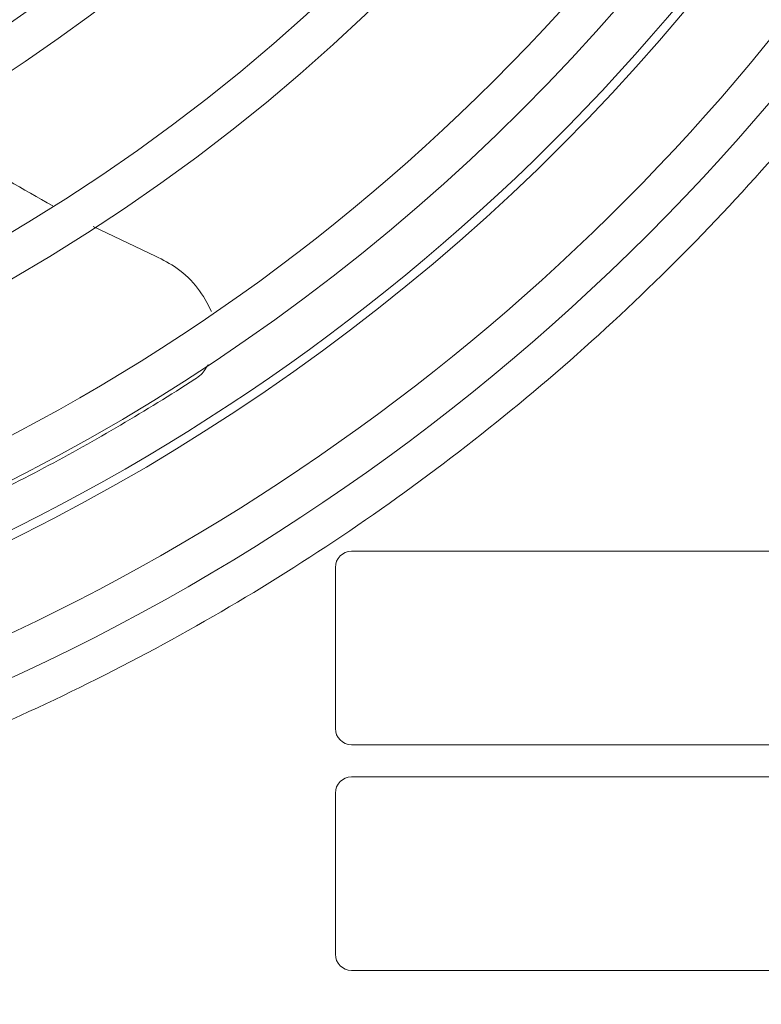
# Model space of a CAD drawing. Header units: millimetres. Extents: x 27 to 1405, y 76 to 1009.
# Tile 13 of 34: x 1228 to 1274, y 488 to 549. Entities that reach past the tile are written whole.
import ezdxf

# ---------------------------------------------------------------- set-up
doc = ezdxf.new("R2010")
doc.units = ezdxf.units.MM
doc.header["$LTSCALE"] = 5
doc.layers.add('AA', color=7, linetype='Continuous')
doc.styles.add('SLDTEXTSTYLE1', font='TXT', dxfattribs={"width": 0.75})
doc.dimstyles.new('SLDDIMSTYLE0', dxfattribs={"dimtxt": 17.5, "dimasz": 16.51, "dimexe": 0, "dimexo": 0.0625, "dimgap": 4.375, "dimtad": 1, "dimrnd": 1e-09, "dimzin": 12, "dimdsep": 46, "dimtxsty": 'SLDTEXTSTYLE1', "dimsah": 1, "dimcen": 0.09, "dimadec": 0, "dimazin": 3, "dimtfac": 1, "dimtofl": 0, "dimtmove": 0, "dimatfit": 3, "dimfxl": 1, "dimfrac": 2, "dimtolj": 1, "dimtzin": 12, "dimarcsym": 0})

# ---------------------------------------------------------------- blocks, each defined once
blk = doc.blocks.new('*D12')
at = {"layer": 'AA', "color": 7}
for p, q in [((1170.152, 626.714), (1170.152, 341.714)), ((1405.152, 392.643), (1405.152, 341.714)), ((1405.152, 346.714), (1170.152, 346.714))]:
    blk.add_line(p, q, dxfattribs=at)
for points in [[(1170.152, 346.714), (1186.662, 344.174), (1186.662, 349.254)], [(1405.152, 346.714), (1388.642, 349.254), (1388.642, 344.174)]]:
    blk.add_solid(points, dxfattribs=at)
at = {"layer": 'AA', "color": 7, "insert": (1270.668, 369.272, 18.916), "char_height": 17.5, "attachment_point": 1, "style": 'SLDTEXTSTYLE1'}
blk.add_mtext('235', dxfattribs=at)

msp = doc.modelspace()

# ---------------------------------------------------------------- linework, layer by layer
at = {"color": 7, "linetype": 'Continuous', "lineweight": 15}
for p, q in [((1232.085, 535.865), (1235.952, 534.02)), ((1302.102, 515.714), (1248.102, 515.714)), ((1247.102, 514.714), (1247.102, 504.714)), ((1248.102, 503.714), (1302.102, 503.714)), ((1302.102, 501.714), (1248.102, 501.714)), ((1247.102, 500.714), (1247.102, 490.714)), ((1248.102, 489.714), (1302.102, 489.714))]:
    msp.add_line(p, q, dxfattribs=at)
for radius in [136.25, 122.75, 114.25, 111.75, 103.25, 100.75, 92.25, 89.75]:
    msp.add_circle((1170.152, 631.714), radius, dxfattribs=at)
for centre, radius, start, end in [((1170.152, 631.714), 133.75, 228.668, 180), ((1170.152, 631.714), 125.25, 0, 227.32741), ((1170.152, 631.714), 125.25, 228.61875, 0), ((1170.152, 631.714), 128, 284.24648, 327.8651), ((1248.102, 514.714), 1, 90, 180), ((1248.102, 504.714), 1, 180, 270), ((1248.102, 500.714), 1, 90, 180), ((1248.102, 490.714), 1, 180, 270)]:
    msp.add_arc(centre, radius, start, end, dxfattribs=at)
at = {"color": 8, "linetype": 'Continuous', "lineweight": 15}
msp.add_arc((1170.152, 631.714), 128.554, 270, 332.92707, dxfattribs=at)
msp.add_open_spline([(1170.152, 493.072), (1173.478, 493.141), (1180.215, 493.282), (1190.389, 494.436), (1200.684, 496.335), (1211.017, 499.086), (1220.726, 502.494), (1229.746, 506.418), (1238.045, 510.712), (1246.105, 515.6), (1253.867, 521.063), (1261.275, 527.079), (1268.265, 533.602), (1274.786, 540.591), (1280.807, 547.997), (1286.251, 555.769), (1290.603, 562.814), (1292.897, 567.37), (1293.78, 569.124)], degree=3, knots=[0, 0, 0, 0, 0.065306, 0.132267, 0.200785, 0.270744, 0.342016, 0.402648, 0.463774, 0.525361, 0.587606, 0.650035, 0.71261, 0.775188, 0.837616, 0.899858, 0.961448, 1, 1, 1, 1], dxfattribs=at)
at = {"color": 7, "linetype": 'Continuous', "lineweight": 15}
for points, knots in [([(1221.728, 542.303), (1222.535, 541.662), (1224.994, 539.709), (1227.737, 538.172), (1229.579, 537.139)], [0, 0, 0, 0, 0.32843, 1, 1, 1, 1]), ([(1235.952, 534.02), (1236.408, 533.787), (1237.393, 533.286), (1238.655, 532.071), (1239.166, 531.084), (1239.422, 530.589)], [0, 0, 0, 0, 0.301469, 0.650193, 1, 1, 1, 1]), ([(1239.219, 527.299), (1239.09, 527.079), (1238.881, 526.72), (1238.519, 526.474), (1238.379, 526.38)], [0, 0, 0, 0, 0.614309, 1, 1, 1, 1]), ([(1238.379, 526.38), (1235.364, 524.427), (1232.256, 522.597), (1227.428, 520.031), (1225.791, 519.206), (1222.455, 517.617), (1220.753, 516.852), (1215.575, 514.663), (1212.017, 513.34), (1204.659, 510.989), (1200.861, 509.963), (1196.932, 509.104)], [0, 0, 0, 0, 0.25, 0.25, 0.375, 0.375, 0.5, 0.5, 0.75, 0.75, 1, 1, 1, 1])]:
    msp.add_open_spline(points, degree=3, knots=knots, dxfattribs=at)

# ---------------------------------------------------------------- dimensions: what is measured, and where the dimension line sits
at = {"layer": 'AA', "color": 7}
dim = msp.add_linear_dim(base=(1170.152, 346.714), p1=(1405.152, 397.643), p2=(1170.152, 631.714), dimstyle='SLDDIMSTYLE0', dxfattribs=at)
dim.commit()
dim.dimension.update_dxf_attribs({"geometry": '*D12', "text_midpoint": (1297.173, 346.714), "dimtype": 160})

doc.saveas('drawing.dxf')
